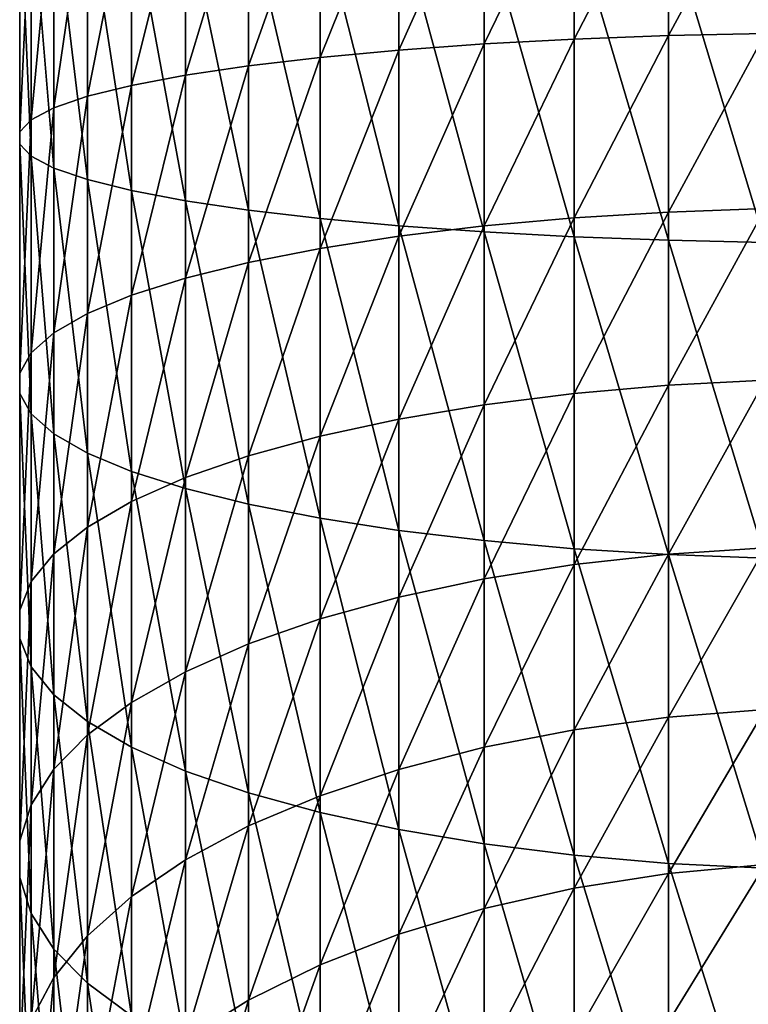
# Model space of a CAD drawing. Header units: metres. Extents: x -99 to 99, y -314 to 25.
# Tile 8 of 256: x -13 to -2, y -274 to -259. Entities that reach past the tile are written whole.
import ezdxf

# ---------------------------------------------------------------- set-up
doc = ezdxf.new("R2010")
doc.units = ezdxf.units.M
doc.layers.add('solid_K2442E1000C35', color=7, linetype='CONTINUOUS')

msp = doc.modelspace()

# ---------------------------------------------------------------- linework, layer by layer
at = {"layer": 'solid_K2442E1000C35'}
for points in [[(-5.834389, -259.167755, 280.628448), (-5.834389, -256.335022, 280.86203), (-4.446262, -256.311279, 280.263733)], [(-4.446262, -259.093201, 280.034302), (-5.834389, -259.167755, 280.628448), (-4.446262, -256.311279, 280.263733)], [(-4.446262, -259.093201, 280.034302), (-4.446262, -256.311279, 280.263733), (-2.998006, -256.294067, 279.830505)], [(-2.998006, -259.039185, 279.604126), (-4.446262, -259.093201, 280.034302), (-2.998006, -256.294067, 279.830505)], [(-2.998006, -259.039185, 279.604126), (-2.998006, -256.294067, 279.830505), (-1.509208, -256.28363, 279.568176)], [(-1.509208, -259.0065, 279.343628), (-2.998006, -259.039185, 279.604126), (-1.509208, -256.28363, 279.568176)], [(-10.427602, -259.647766, 284.452576), (-10.427602, -256.487976, 284.713165), (-9.455857, -256.442017, 283.556)], [(-9.455857, -259.50354, 283.303528), (-10.427602, -259.647766, 284.452576), (-9.455857, -256.442017, 283.556)], [(-9.455857, -259.50354, 283.303528), (-9.455857, -256.442017, 283.556), (-8.356239, -256.400848, 282.519379)], [(-8.356239, -259.374329, 282.27417), (-9.455857, -259.50354, 283.303528), (-8.356239, -256.400848, 282.519379)], [(-8.356239, -259.374329, 282.27417), (-8.356239, -256.400848, 282.519379), (-7.143617, -256.365021, 281.61734)], [(-7.143617, -259.261902, 281.378418), (-8.356239, -259.374329, 282.27417), (-7.143617, -256.365021, 281.61734)], [(-7.143617, -259.261902, 281.378418), (-7.143617, -256.365021, 281.61734), (-5.834389, -256.335022, 280.86203)], [(-5.834389, -259.167755, 280.628448), (-7.143617, -259.261902, 281.378418), (-5.834389, -256.335022, 280.86203)], [(-12.453864, -260.150238, 288.455811), (-12.453864, -256.648102, 288.744598), (-11.93681, -256.591705, 287.325134)], [(-11.93681, -259.973328, 287.046265), (-12.453864, -260.150238, 288.455811), (-11.93681, -256.591705, 287.325134)], [(-11.93681, -259.973328, 287.046265), (-11.93681, -256.591705, 287.325134), (-11.25833, -256.538116, 285.97522)], [(-11.25833, -259.805054, 285.705811), (-11.93681, -259.973328, 287.046265), (-11.25833, -256.538116, 285.97522)], [(-11.25833, -259.805054, 285.705811), (-11.25833, -256.538116, 285.97522), (-10.427602, -256.487976, 284.713165)], [(-10.427602, -259.647766, 284.452576), (-11.25833, -259.805054, 285.705811), (-10.427602, -256.487976, 284.713165)], [(-12.978006, -260.520447, 291.405212), (-12.978006, -256.766052, 291.714813), (-12.802501, -256.706482, 290.214478)], [(-12.802501, -260.333435, 289.915375), (-12.978006, -260.520447, 291.405212), (-12.802501, -256.706482, 290.214478)], [(-12.978006, -260.70871, 292.905212), (-12.978006, -256.82605, 293.225403), (-12.978006, -256.766052, 291.714813)], [(-12.978006, -260.520447, 291.405212), (-12.978006, -260.70871, 292.905212), (-12.978006, -256.766052, 291.714813)], [(-12.802501, -260.333435, 289.915375), (-12.802501, -256.706482, 290.214478), (-12.453864, -256.648102, 288.744598)], [(-12.453864, -260.150238, 288.455811), (-12.802501, -260.333435, 289.915375), (-12.453864, -256.648102, 288.744598)], [(-12.802501, -260.895721, 294.39505), (-12.802501, -256.885651, 294.725769), (-12.978006, -256.82605, 293.225403)], [(-12.978006, -260.70871, 292.905212), (-12.802501, -260.895721, 294.39505), (-12.978006, -256.82605, 293.225403)], [(-12.453864, -261.078918, 295.854614), (-12.453864, -256.944031, 296.195618), (-12.802501, -256.885651, 294.725769)], [(-12.802501, -260.895721, 294.39505), (-12.453864, -261.078918, 295.854614), (-12.802501, -256.885651, 294.725769)], [(-11.93681, -261.255859, 297.26416), (-11.93681, -257.000397, 297.615082), (-12.453864, -256.944031, 296.195618)], [(-12.453864, -261.078918, 295.854614), (-11.93681, -261.255859, 297.26416), (-12.453864, -256.944031, 296.195618)], [(-11.25833, -261.424103, 298.604614), (-11.25833, -257.054016, 298.964996), (-11.93681, -257.000397, 297.615082)], [(-11.93681, -261.255859, 297.26416), (-11.25833, -261.424103, 298.604614), (-11.93681, -257.000397, 297.615082)], [(-10.427602, -261.58139, 299.857819), (-10.427602, -257.104126, 300.227051), (-11.25833, -257.054016, 298.964996)], [(-11.25833, -261.424103, 298.604614), (-10.427602, -261.58139, 299.857819), (-11.25833, -257.054016, 298.964996)], [(-9.455857, -261.725616, 301.006897), (-9.455857, -257.150085, 301.384216), (-10.427602, -257.104126, 300.227051)], [(-10.427602, -261.58139, 299.857819), (-9.455857, -261.725616, 301.006897), (-10.427602, -257.104126, 300.227051)], [(-8.356239, -261.854828, 302.036255), (-8.356239, -257.191254, 302.420837), (-9.455857, -257.150085, 301.384216)], [(-9.455857, -261.725616, 301.006897), (-8.356239, -261.854828, 302.036255), (-9.455857, -257.150085, 301.384216)], [(-7.143617, -261.967255, 302.932007), (-7.143617, -257.227081, 303.322906), (-8.356239, -257.191254, 302.420837)], [(-8.356239, -261.854828, 302.036255), (-7.143617, -261.967255, 302.932007), (-8.356239, -257.191254, 302.420837)], [(-5.834389, -262.061401, 303.681976), (-5.834389, -257.25708, 304.078186), (-7.143617, -257.227081, 303.322906)], [(-7.143617, -261.967255, 302.932007), (-5.834389, -262.061401, 303.681976), (-7.143617, -257.227081, 303.322906)], [(-4.446262, -262.135986, 304.276093), (-4.446262, -257.280853, 304.676483), (-5.834389, -257.25708, 304.078186)], [(-5.834389, -262.061401, 303.681976), (-4.446262, -262.135986, 304.276093), (-5.834389, -257.25708, 304.078186)], [(-2.998006, -262.189972, 304.706299), (-2.998006, -257.298065, 305.109741), (-4.446262, -257.280853, 304.676483)], [(-4.446262, -262.135986, 304.276093), (-2.998006, -262.189972, 304.706299), (-4.446262, -257.280853, 304.676483)], [(-1.509208, -262.222656, 304.966797), (-1.509208, -257.308472, 305.37204), (-2.998006, -257.298065, 305.109741)], [(-2.998006, -262.189972, 304.706299), (-1.509208, -262.222656, 304.966797), (-2.998006, -257.298065, 305.109741)], [(-4.446262, -261.84552, 279.569092), (-4.446262, -259.093201, 280.034302), (-2.998006, -259.039185, 279.604126)], [(-2.998006, -261.755127, 279.14502), (-4.446262, -261.84552, 279.569092), (-2.998006, -259.039185, 279.604126)], [(-2.998006, -261.755127, 279.14502), (-2.998006, -259.039185, 279.604126), (-1.509208, -259.0065, 279.343628)], [(-1.509208, -261.700378, 278.888275), (-2.998006, -261.755127, 279.14502), (-1.509208, -259.0065, 279.343628)], [(-7.143617, -262.12796, 280.893982), (-7.143617, -259.261902, 281.378418), (-5.834389, -259.167755, 280.628448)], [(-5.834389, -261.970367, 280.154694), (-7.143617, -262.12796, 280.893982), (-5.834389, -259.167755, 280.628448)], [(-5.834389, -261.970367, 280.154694), (-5.834389, -259.167755, 280.628448), (-4.446262, -259.093201, 280.034302)], [(-4.446262, -261.84552, 279.569092), (-5.834389, -261.970367, 280.154694), (-4.446262, -259.093201, 280.034302)], [(-8.356239, -262.316162, 281.776886), (-8.356239, -259.374329, 282.27417), (-7.143617, -259.261902, 281.378418)], [(-7.143617, -262.12796, 280.893982), (-8.356239, -262.316162, 281.776886), (-7.143617, -259.261902, 281.378418)], [(-10.427602, -262.773926, 283.924164), (-10.427602, -259.647766, 284.452576), (-9.455857, -259.50354, 283.303528)], [(-9.455857, -262.532471, 282.791534), (-10.427602, -262.773926, 283.924164), (-9.455857, -259.50354, 283.303528)], [(-9.455857, -262.532471, 282.791534), (-9.455857, -259.50354, 283.303528), (-8.356239, -259.374329, 282.27417)], [(-8.356239, -262.316162, 281.776886), (-9.455857, -262.532471, 282.791534), (-8.356239, -259.374329, 282.27417)], [(-11.25833, -263.037262, 285.159454), (-11.25833, -259.805054, 285.705811), (-10.427602, -259.647766, 284.452576)], [(-10.427602, -262.773926, 283.924164), (-11.25833, -263.037262, 285.159454), (-10.427602, -259.647766, 284.452576)], [(-11.93681, -263.318939, 286.480743), (-11.93681, -259.973328, 287.046265), (-11.25833, -259.805054, 285.705811)], [(-11.25833, -263.037262, 285.159454), (-11.93681, -263.318939, 286.480743), (-11.25833, -259.805054, 285.705811)], [(-12.453864, -263.615112, 287.870117), (-12.453864, -260.150238, 288.455811), (-11.93681, -259.973328, 287.046265)], [(-11.93681, -263.318939, 286.480743), (-12.453864, -263.615112, 287.870117), (-11.93681, -259.973328, 287.046265)], [(-12.802501, -263.921814, 289.308807), (-12.802501, -260.333435, 289.915375), (-12.453864, -260.150238, 288.455811)], [(-12.453864, -263.615112, 287.870117), (-12.802501, -263.921814, 289.308807), (-12.453864, -260.150238, 288.455811)], [(-12.978006, -264.234894, 290.777344), (-12.978006, -260.520447, 291.405212), (-12.802501, -260.333435, 289.915375)], [(-12.802501, -263.921814, 289.308807), (-12.978006, -264.234894, 290.777344), (-12.802501, -260.333435, 289.915375)], [(-12.978006, -264.550079, 292.25589), (-12.978006, -260.70871, 292.905212), (-12.978006, -260.520447, 291.405212)], [(-12.978006, -264.234894, 290.777344), (-12.978006, -264.550079, 292.25589), (-12.978006, -260.520447, 291.405212)], [(-12.802501, -264.863129, 293.724426), (-12.802501, -260.895721, 294.39505), (-12.978006, -260.70871, 292.905212)], [(-12.978006, -264.550079, 292.25589), (-12.802501, -264.863129, 293.724426), (-12.978006, -260.70871, 292.905212)], [(-12.453864, -265.16983, 295.163116), (-12.453864, -261.078918, 295.854614), (-12.802501, -260.895721, 294.39505)], [(-12.802501, -264.863129, 293.724426), (-12.453864, -265.16983, 295.163116), (-12.802501, -260.895721, 294.39505)], [(-11.93681, -265.466034, 296.55249), (-11.93681, -261.255859, 297.26416), (-12.453864, -261.078918, 295.854614)], [(-12.453864, -265.16983, 295.163116), (-11.93681, -265.466034, 296.55249), (-12.453864, -261.078918, 295.854614)], [(-11.25833, -265.747681, 297.873779), (-11.25833, -261.424103, 298.604614), (-11.93681, -261.255859, 297.26416)], [(-11.93681, -265.466034, 296.55249), (-11.25833, -265.747681, 297.873779), (-11.93681, -261.255859, 297.26416)], [(-10.427602, -266.011017, 299.10907), (-10.427602, -261.58139, 299.857819), (-11.25833, -261.424103, 298.604614)], [(-11.25833, -265.747681, 297.873779), (-10.427602, -266.011017, 299.10907), (-11.25833, -261.424103, 298.604614)], [(-9.455857, -266.252472, 300.241699), (-9.455857, -261.725616, 301.006897), (-10.427602, -261.58139, 299.857819)], [(-10.427602, -266.011017, 299.10907), (-9.455857, -266.252472, 300.241699), (-10.427602, -261.58139, 299.857819)], [(-8.356239, -266.468781, 301.256348), (-8.356239, -261.854828, 302.036255), (-9.455857, -261.725616, 301.006897)], [(-9.455857, -266.252472, 300.241699), (-8.356239, -266.468781, 301.256348), (-9.455857, -261.725616, 301.006897)], [(-4.446262, -264.548279, 278.871399), (-4.446262, -261.84552, 279.569092), (-2.998006, -261.755127, 279.14502)], [(-2.998006, -264.42215, 278.456573), (-4.446262, -264.548279, 278.871399), (-2.998006, -261.755127, 279.14502)], [(-2.998006, -264.42215, 278.456573), (-2.998006, -261.755127, 279.14502), (-1.509208, -261.700378, 278.888275)], [(-1.509208, -264.345764, 278.205414), (-2.998006, -264.42215, 278.456573), (-1.509208, -261.700378, 278.888275)], [(-7.143617, -266.657013, 302.139282), (-7.143617, -261.967255, 302.932007), (-8.356239, -261.854828, 302.036255)], [(-8.356239, -266.468781, 301.256348), (-7.143617, -266.657013, 302.139282), (-8.356239, -261.854828, 302.036255)], [(-5.834389, -264.722473, 279.444275), (-5.834389, -261.970367, 280.154694), (-4.446262, -261.84552, 279.569092)], [(-4.446262, -264.548279, 278.871399), (-5.834389, -264.722473, 279.444275), (-4.446262, -261.84552, 279.569092)], [(-5.834389, -266.814606, 302.87854), (-5.834389, -262.061401, 303.681976), (-7.143617, -261.967255, 302.932007)], [(-7.143617, -266.657013, 302.139282), (-5.834389, -266.814606, 302.87854), (-7.143617, -261.967255, 302.932007)], [(-7.143617, -264.942413, 280.16748), (-7.143617, -262.12796, 280.893982), (-5.834389, -261.970367, 280.154694)], [(-5.834389, -264.722473, 279.444275), (-7.143617, -264.942413, 280.16748), (-5.834389, -261.970367, 280.154694)], [(-4.446262, -266.939453, 303.464172), (-4.446262, -262.135986, 304.276093), (-5.834389, -262.061401, 303.681976)], [(-5.834389, -266.814606, 302.87854), (-4.446262, -266.939453, 303.464172), (-5.834389, -262.061401, 303.681976)], [(-8.356239, -265.205048, 281.031189), (-8.356239, -262.316162, 281.776886), (-7.143617, -262.12796, 280.893982)], [(-7.143617, -264.942413, 280.16748), (-8.356239, -265.205048, 281.031189), (-7.143617, -262.12796, 280.893982)], [(-2.998006, -267.029846, 303.888214), (-2.998006, -262.189972, 304.706299), (-4.446262, -262.135986, 304.276093)], [(-4.446262, -266.939453, 303.464172), (-2.998006, -267.029846, 303.888214), (-4.446262, -262.135986, 304.276093)], [(-1.509208, -267.084564, 304.144958), (-1.509208, -262.222656, 304.966797), (-2.998006, -262.189972, 304.706299)], [(-2.998006, -267.029846, 303.888214), (-1.509208, -267.084564, 304.144958), (-2.998006, -262.189972, 304.706299)], [(-9.455857, -265.506866, 282.023743), (-9.455857, -262.532471, 282.791534), (-8.356239, -262.316162, 281.776886)], [(-8.356239, -265.205048, 281.031189), (-9.455857, -265.506866, 282.023743), (-8.356239, -262.316162, 281.776886)], [(-10.427602, -265.843811, 283.131714), (-10.427602, -262.773926, 283.924164), (-9.455857, -262.532471, 282.791534)], [(-9.455857, -265.506866, 282.023743), (-10.427602, -265.843811, 283.131714), (-9.455857, -262.532471, 282.791534)], [(-11.25833, -266.211273, 284.340149), (-11.25833, -263.037262, 285.159454), (-10.427602, -262.773926, 283.924164)], [(-10.427602, -265.843811, 283.131714), (-11.25833, -266.211273, 284.340149), (-10.427602, -262.773926, 283.924164)], [(-11.93681, -266.604309, 285.63266), (-11.93681, -263.318939, 286.480743), (-11.25833, -263.037262, 285.159454)], [(-11.25833, -266.211273, 284.340149), (-11.93681, -266.604309, 285.63266), (-11.25833, -263.037262, 285.159454)], [(-12.453864, -267.017609, 286.991821), (-12.453864, -263.615112, 287.870117), (-11.93681, -263.318939, 286.480743)], [(-11.93681, -266.604309, 285.63266), (-12.453864, -267.017609, 286.991821), (-11.93681, -263.318939, 286.480743)], [(-12.802501, -267.445587, 288.3992), (-12.802501, -263.921814, 289.308807), (-12.453864, -263.615112, 287.870117)], [(-12.453864, -267.017609, 286.991821), (-12.802501, -267.445587, 288.3992), (-12.453864, -263.615112, 287.870117)], [(-12.978006, -267.882446, 289.835785), (-12.978006, -264.234894, 290.777344), (-12.802501, -263.921814, 289.308807)], [(-12.802501, -267.445587, 288.3992), (-12.978006, -267.882446, 289.835785), (-12.802501, -263.921814, 289.308807)], [(-12.978006, -268.322266, 291.282166), (-12.978006, -264.550079, 292.25589), (-12.978006, -264.234894, 290.777344)], [(-12.978006, -267.882446, 289.835785), (-12.978006, -268.322266, 291.282166), (-12.978006, -264.234894, 290.777344)], [(-2.998006, -267.020935, 277.543762), (-2.998006, -264.42215, 278.456573), (-1.509208, -264.345764, 278.205414)], [(-1.509208, -266.923462, 277.299988), (-2.998006, -267.020935, 277.543762), (-1.509208, -264.345764, 278.205414)], [(-4.446262, -267.181915, 277.94635), (-4.446262, -264.548279, 278.871399), (-2.998006, -264.42215, 278.456573)], [(-2.998006, -267.020935, 277.543762), (-4.446262, -267.181915, 277.94635), (-2.998006, -264.42215, 278.456573)], [(-12.802501, -268.759125, 292.71875), (-12.802501, -264.863129, 293.724426), (-12.978006, -264.550079, 292.25589)], [(-12.978006, -268.322266, 291.282166), (-12.802501, -268.759125, 292.71875), (-12.978006, -264.550079, 292.25589)], [(-5.834389, -267.404205, 278.502319), (-5.834389, -264.722473, 279.444275), (-4.446262, -264.548279, 278.871399)], [(-4.446262, -267.181915, 277.94635), (-5.834389, -267.404205, 278.502319), (-4.446262, -264.548279, 278.871399)], [(-7.143617, -267.684845, 279.204163), (-7.143617, -264.942413, 280.16748), (-5.834389, -264.722473, 279.444275)], [(-5.834389, -267.404205, 278.502319), (-7.143617, -267.684845, 279.204163), (-5.834389, -264.722473, 279.444275)], [(-12.453864, -269.187103, 294.126129), (-12.453864, -265.16983, 295.163116), (-12.802501, -264.863129, 293.724426)], [(-12.802501, -268.759125, 292.71875), (-12.453864, -269.187103, 294.126129), (-12.802501, -264.863129, 293.724426)], [(-8.356239, -268.02002, 280.042419), (-8.356239, -265.205048, 281.031189), (-7.143617, -264.942413, 280.16748)], [(-7.143617, -267.684845, 279.204163), (-8.356239, -268.02002, 280.042419), (-7.143617, -264.942413, 280.16748)], [(-11.93681, -269.600403, 295.485291), (-11.93681, -265.466034, 296.55249), (-12.453864, -265.16983, 295.163116)], [(-12.453864, -269.187103, 294.126129), (-11.93681, -269.600403, 295.485291), (-12.453864, -265.16983, 295.163116)], [(-9.455857, -268.405182, 281.005707), (-9.455857, -265.506866, 282.023743), (-8.356239, -265.205048, 281.031189)], [(-8.356239, -268.02002, 280.042419), (-9.455857, -268.405182, 281.005707), (-8.356239, -265.205048, 281.031189)], [(-11.25833, -269.993439, 296.777802), (-11.25833, -265.747681, 297.873779), (-11.93681, -265.466034, 296.55249)], [(-11.93681, -269.600403, 295.485291), (-11.25833, -269.993439, 296.777802), (-11.93681, -265.466034, 296.55249)], [(-10.427602, -268.835144, 282.080994), (-10.427602, -265.843811, 283.131714), (-9.455857, -265.506866, 282.023743)], [(-9.455857, -268.405182, 281.005707), (-10.427602, -268.835144, 282.080994), (-9.455857, -265.506866, 282.023743)], [(-10.427602, -270.360901, 297.986237), (-10.427602, -266.011017, 299.10907), (-11.25833, -265.747681, 297.873779)], [(-11.25833, -269.993439, 296.777802), (-10.427602, -270.360901, 297.986237), (-11.25833, -265.747681, 297.873779)], [(-11.25833, -269.304077, 283.253784), (-11.25833, -266.211273, 284.340149), (-10.427602, -265.843811, 283.131714)], [(-10.427602, -268.835144, 282.080994), (-11.25833, -269.304077, 283.253784), (-10.427602, -265.843811, 283.131714)], [(-9.455857, -270.697845, 299.094208), (-9.455857, -266.252472, 300.241699), (-10.427602, -266.011017, 299.10907)], [(-10.427602, -270.360901, 297.986237), (-9.455857, -270.697845, 299.094208), (-10.427602, -266.011017, 299.10907)], [(-11.93681, -269.805634, 284.508209), (-11.93681, -266.604309, 285.63266), (-11.25833, -266.211273, 284.340149)], [(-11.25833, -269.304077, 283.253784), (-11.93681, -269.805634, 284.508209), (-11.25833, -266.211273, 284.340149)], [(-8.356239, -270.999664, 300.086761), (-8.356239, -266.468781, 301.256348), (-9.455857, -266.252472, 300.241699)], [(-9.455857, -270.697845, 299.094208), (-8.356239, -270.999664, 300.086761), (-9.455857, -266.252472, 300.241699)], [(-7.143617, -271.262299, 300.95047), (-7.143617, -266.657013, 302.139282), (-8.356239, -266.468781, 301.256348)], [(-8.356239, -270.999664, 300.086761), (-7.143617, -271.262299, 300.95047), (-8.356239, -266.468781, 301.256348)], [(-12.453864, -270.333069, 285.827271), (-12.453864, -267.017609, 286.991821), (-11.93681, -266.604309, 285.63266)], [(-11.93681, -269.805634, 284.508209), (-12.453864, -270.333069, 285.827271), (-11.93681, -266.604309, 285.63266)], [(-5.834389, -271.482239, 301.673676), (-5.834389, -266.814606, 302.87854), (-7.143617, -266.657013, 302.139282)], [(-7.143617, -271.262299, 300.95047), (-5.834389, -271.482239, 301.673676), (-7.143617, -266.657013, 302.139282)], [(-4.446262, -271.656433, 302.246552), (-4.446262, -266.939453, 303.464172), (-5.834389, -266.814606, 302.87854)], [(-5.834389, -271.482239, 301.673676), (-4.446262, -271.656433, 302.246552), (-5.834389, -266.814606, 302.87854)], [(-2.998006, -269.532654, 276.413147), (-2.998006, -267.020935, 277.543762), (-1.509208, -266.923462, 277.299988)], [(-1.509208, -269.414795, 276.178589), (-2.998006, -269.532654, 276.413147), (-1.509208, -266.923462, 277.299988)], [(-12.802501, -270.879211, 287.193146), (-12.802501, -267.445587, 288.3992), (-12.453864, -267.017609, 286.991821)], [(-12.453864, -270.333069, 285.827271), (-12.802501, -270.879211, 287.193146), (-12.453864, -267.017609, 286.991821)], [(-2.998006, -271.782562, 302.661377), (-2.998006, -267.029846, 303.888214), (-4.446262, -266.939453, 303.464172)], [(-4.446262, -271.656433, 302.246552), (-2.998006, -271.782562, 302.661377), (-4.446262, -266.939453, 303.464172)], [(-4.446262, -269.727295, 276.800598), (-4.446262, -267.181915, 277.94635), (-2.998006, -267.020935, 277.543762)], [(-2.998006, -269.532654, 276.413147), (-4.446262, -269.727295, 276.800598), (-2.998006, -267.020935, 277.543762)], [(-1.509208, -271.858948, 302.912537), (-1.509208, -267.084564, 304.144958), (-2.998006, -267.029846, 303.888214)], [(-2.998006, -271.782562, 302.661377), (-1.509208, -271.858948, 302.912537), (-2.998006, -267.029846, 303.888214)], [(-5.834389, -269.996094, 277.335632), (-5.834389, -267.404205, 278.502319), (-4.446262, -267.181915, 277.94635)], [(-4.446262, -269.727295, 276.800598), (-5.834389, -269.996094, 277.335632), (-4.446262, -267.181915, 277.94635)], [(-12.978006, -271.436676, 288.587341), (-12.978006, -267.882446, 289.835785), (-12.802501, -267.445587, 288.3992)], [(-12.802501, -270.879211, 287.193146), (-12.978006, -271.436676, 288.587341), (-12.802501, -267.445587, 288.3992)], [(-7.143617, -270.335419, 278.011078), (-7.143617, -267.684845, 279.204163), (-5.834389, -267.404205, 278.502319)], [(-5.834389, -269.996094, 277.335632), (-7.143617, -270.335419, 278.011078), (-5.834389, -267.404205, 278.502319)], [(-8.356239, -270.740662, 278.81778), (-8.356239, -268.02002, 280.042419), (-7.143617, -267.684845, 279.204163)], [(-7.143617, -270.335419, 278.011078), (-8.356239, -270.740662, 278.81778), (-7.143617, -267.684845, 279.204163)], [(-12.978006, -271.997955, 289.991058), (-12.978006, -268.322266, 291.282166), (-12.978006, -267.882446, 289.835785)], [(-12.978006, -271.436676, 288.587341), (-12.978006, -271.997955, 289.991058), (-12.978006, -267.882446, 289.835785)], [(-9.455857, -271.20639, 279.744812), (-9.455857, -268.405182, 281.005707), (-8.356239, -268.02002, 280.042419)], [(-8.356239, -270.740662, 278.81778), (-9.455857, -271.20639, 279.744812), (-8.356239, -268.02002, 280.042419)], [(-12.802501, -272.55542, 291.385284), (-12.802501, -268.759125, 292.71875), (-12.978006, -268.322266, 291.282166)], [(-12.978006, -271.997955, 289.991058), (-12.802501, -272.55542, 291.385284), (-12.978006, -268.322266, 291.282166)], [(-10.427602, -271.726257, 280.779633), (-10.427602, -268.835144, 282.080994), (-9.455857, -268.405182, 281.005707)], [(-9.455857, -271.20639, 279.744812), (-10.427602, -271.726257, 280.779633), (-9.455857, -268.405182, 281.005707)], [(-12.453864, -273.101563, 292.75116), (-12.453864, -269.187103, 294.126129), (-12.802501, -268.759125, 292.71875)], [(-12.802501, -272.55542, 291.385284), (-12.453864, -273.101563, 292.75116), (-12.802501, -268.759125, 292.71875)], [(-11.25833, -272.293274, 281.908295), (-11.25833, -269.304077, 283.253784), (-10.427602, -268.835144, 282.080994)], [(-10.427602, -271.726257, 280.779633), (-11.25833, -272.293274, 281.908295), (-10.427602, -268.835144, 282.080994)], [(-11.93681, -273.628998, 294.070221), (-11.93681, -269.600403, 295.485291), (-12.453864, -269.187103, 294.126129)], [(-12.453864, -273.101563, 292.75116), (-11.93681, -273.628998, 294.070221), (-12.453864, -269.187103, 294.126129)], [(-11.93681, -272.899719, 283.115479), (-11.93681, -269.805634, 284.508209), (-11.25833, -269.304077, 283.253784)], [(-11.25833, -272.293274, 281.908295), (-11.93681, -272.899719, 283.115479), (-11.25833, -269.304077, 283.253784)], [(-2.998006, -271.939087, 275.072998), (-2.998006, -269.532654, 276.413147), (-1.509208, -269.414795, 276.178589)], [(-1.509208, -271.801727, 274.849304), (-2.998006, -271.939087, 275.072998), (-1.509208, -269.414795, 276.178589)], [(-11.25833, -274.130585, 295.324615), (-11.25833, -269.993439, 296.777802), (-11.93681, -269.600403, 295.485291)], [(-11.93681, -273.628998, 294.070221), (-11.25833, -274.130585, 295.324615), (-11.93681, -269.600403, 295.485291)], [(-4.446262, -272.165985, 275.442474), (-4.446262, -269.727295, 276.800598), (-2.998006, -269.532654, 276.413147)], [(-2.998006, -271.939087, 275.072998), (-4.446262, -272.165985, 275.442474), (-2.998006, -269.532654, 276.413147)], [(-12.453864, -273.537445, 284.384888), (-12.453864, -270.333069, 285.827271), (-11.93681, -269.805634, 284.508209)], [(-11.93681, -272.899719, 283.115479), (-12.453864, -273.537445, 284.384888), (-11.93681, -269.805634, 284.508209)], [(-5.834389, -272.479309, 275.952728), (-5.834389, -269.996094, 277.335632), (-4.446262, -269.727295, 276.800598)], [(-4.446262, -272.165985, 275.442474), (-5.834389, -272.479309, 275.952728), (-4.446262, -269.727295, 276.800598)], [(-10.427602, -274.599518, 296.497406), (-10.427602, -270.360901, 297.986237), (-11.25833, -269.993439, 296.777802)], [(-11.25833, -274.130585, 295.324615), (-10.427602, -274.599518, 296.497406), (-11.25833, -269.993439, 296.777802)], [(-7.143617, -272.874878, 276.596832), (-7.143617, -270.335419, 278.011078), (-5.834389, -269.996094, 277.335632)], [(-5.834389, -272.479309, 275.952728), (-7.143617, -272.874878, 276.596832), (-5.834389, -269.996094, 277.335632)], [(-12.802501, -274.197784, 285.699341), (-12.802501, -270.879211, 287.193146), (-12.453864, -270.333069, 285.827271)], [(-12.453864, -273.537445, 284.384888), (-12.802501, -274.197784, 285.699341), (-12.453864, -270.333069, 285.827271)], [(-9.455857, -275.029449, 297.572723), (-9.455857, -270.697845, 299.094208), (-10.427602, -270.360901, 297.986237)], [(-10.427602, -274.599518, 296.497406), (-9.455857, -275.029449, 297.572723), (-10.427602, -270.360901, 297.986237)], [(-8.356239, -273.34729, 277.36615), (-8.356239, -270.740662, 278.81778), (-7.143617, -270.335419, 278.011078)], [(-7.143617, -272.874878, 276.596832), (-8.356239, -273.34729, 277.36615), (-7.143617, -270.335419, 278.011078)], [(-8.356239, -275.414642, 298.536011), (-8.356239, -270.999664, 300.086761), (-9.455857, -270.697845, 299.094208)], [(-9.455857, -275.029449, 297.572723), (-8.356239, -275.414642, 298.536011), (-9.455857, -270.697845, 299.094208)], [(-9.455857, -273.890167, 278.250183), (-9.455857, -271.20639, 279.744812), (-8.356239, -270.740662, 278.81778)], [(-8.356239, -273.34729, 277.36615), (-9.455857, -273.890167, 278.250183), (-8.356239, -270.740662, 278.81778)], [(-12.978006, -274.871857, 287.041107), (-12.978006, -271.436676, 288.587341), (-12.802501, -270.879211, 287.193146)], [(-12.802501, -274.197784, 285.699341), (-12.978006, -274.871857, 287.041107), (-12.802501, -270.879211, 287.193146)], [(-7.143617, -275.749786, 299.374237), (-7.143617, -271.262299, 300.95047), (-8.356239, -270.999664, 300.086761)], [(-8.356239, -275.414642, 298.536011), (-7.143617, -275.749786, 299.374237), (-8.356239, -270.999664, 300.086761)], [(-10.427602, -274.496185, 279.237061), (-10.427602, -271.726257, 280.779633), (-9.455857, -271.20639, 279.744812)], [(-9.455857, -273.890167, 278.250183), (-10.427602, -274.496185, 279.237061), (-9.455857, -271.20639, 279.744812)], [(-5.834389, -276.030426, 300.076111), (-5.834389, -271.482239, 301.673676), (-7.143617, -271.262299, 300.95047)], [(-7.143617, -275.749786, 299.374237), (-5.834389, -276.030426, 300.076111), (-7.143617, -271.262299, 300.95047)], [(-12.978006, -275.550507, 288.391968), (-12.978006, -271.997955, 289.991058), (-12.978006, -271.436676, 288.587341)], [(-12.978006, -274.871857, 287.041107), (-12.978006, -275.550507, 288.391968), (-12.978006, -271.436676, 288.587341)], [(-4.446262, -276.252747, 300.63208), (-4.446262, -271.656433, 302.246552), (-5.834389, -271.482239, 301.673676)], [(-5.834389, -276.030426, 300.076111), (-4.446262, -276.252747, 300.63208), (-5.834389, -271.482239, 301.673676)], [(-11.25833, -275.157135, 280.313354), (-11.25833, -272.293274, 281.908295), (-10.427602, -271.726257, 280.779633)], [(-10.427602, -274.496185, 279.237061), (-11.25833, -275.157135, 280.313354), (-10.427602, -271.726257, 280.779633)], [(-2.998006, -276.413727, 301.034668), (-2.998006, -271.782562, 302.661377), (-4.446262, -271.656433, 302.246552)], [(-4.446262, -276.252747, 300.63208), (-2.998006, -276.413727, 301.034668), (-4.446262, -271.656433, 302.246552)], [(-1.509208, -276.511169, 301.278412), (-1.509208, -271.858948, 302.912537), (-2.998006, -271.782562, 302.661377)], [(-2.998006, -276.413727, 301.034668), (-1.509208, -276.511169, 301.278412), (-2.998006, -271.782562, 302.661377)], [(-2.998006, -274.222809, 273.53299), (-2.998006, -271.939087, 275.072998), (-1.509208, -271.801727, 274.849304)], [(-1.509208, -274.066895, 273.321777), (-2.998006, -274.222809, 273.53299), (-1.509208, -271.801727, 274.849304)], [(-12.802501, -276.224548, 289.733704), (-12.802501, -272.55542, 291.385284), (-12.978006, -271.997955, 289.991058)], [(-12.978006, -275.550507, 288.391968), (-12.802501, -276.224548, 289.733704), (-12.978006, -271.997955, 289.991058)], [(-4.446262, -274.480316, 273.881805), (-4.446262, -272.165985, 275.442474), (-2.998006, -271.939087, 275.072998)], [(-2.998006, -274.222809, 273.53299), (-4.446262, -274.480316, 273.881805), (-2.998006, -271.939087, 275.072998)], [(-5.834389, -274.835907, 274.363556), (-5.834389, -272.479309, 275.952728), (-4.446262, -272.165985, 275.442474)], [(-4.446262, -274.480316, 273.881805), (-5.834389, -274.835907, 274.363556), (-4.446262, -272.165985, 275.442474)], [(-11.93681, -275.864105, 281.4646), (-11.93681, -272.899719, 283.115479), (-11.25833, -272.293274, 281.908295)], [(-11.25833, -275.157135, 280.313354), (-11.93681, -275.864105, 281.4646), (-11.25833, -272.293274, 281.908295)], [(-7.143617, -275.284821, 274.97171), (-7.143617, -272.874878, 276.596832), (-5.834389, -272.479309, 275.952728)], [(-5.834389, -274.835907, 274.363556), (-7.143617, -275.284821, 274.97171), (-5.834389, -272.479309, 275.952728)], [(-12.453864, -276.884918, 291.048187), (-12.453864, -273.101563, 292.75116), (-12.802501, -272.55542, 291.385284)], [(-12.802501, -276.224548, 289.733704), (-12.453864, -276.884918, 291.048187), (-12.802501, -272.55542, 291.385284)], [(-12.453864, -276.607483, 282.67514), (-12.453864, -273.537445, 284.384888), (-11.93681, -272.899719, 283.115479)], [(-11.93681, -275.864105, 281.4646), (-12.453864, -276.607483, 282.67514), (-11.93681, -272.899719, 283.115479)], [(-8.356239, -275.820953, 275.698029), (-8.356239, -273.34729, 277.36615), (-7.143617, -272.874878, 276.596832)], [(-7.143617, -275.284821, 274.97171), (-8.356239, -275.820953, 275.698029), (-7.143617, -272.874878, 276.596832)], [(-11.93681, -277.522614, 292.317596), (-11.93681, -273.628998, 294.070221), (-12.453864, -273.101563, 292.75116)], [(-12.453864, -276.884918, 291.048187), (-11.93681, -277.522614, 292.317596), (-12.453864, -273.101563, 292.75116)], [(-9.455857, -276.437103, 276.532684), (-9.455857, -273.890167, 278.250183), (-8.356239, -273.34729, 277.36615)], [(-8.356239, -275.820953, 275.698029), (-9.455857, -276.437103, 276.532684), (-8.356239, -273.34729, 277.36615)], [(-12.802501, -277.377258, 283.92868), (-12.802501, -274.197784, 285.699341), (-12.453864, -273.537445, 284.384888)], [(-12.453864, -276.607483, 282.67514), (-12.802501, -277.377258, 283.92868), (-12.453864, -273.537445, 284.384888)], [(-11.25833, -278.129089, 293.52478), (-11.25833, -274.130585, 295.324615), (-11.93681, -273.628998, 294.070221)], [(-11.93681, -277.522614, 292.317596), (-11.25833, -278.129089, 293.52478), (-11.93681, -273.628998, 294.070221)], [(-10.427602, -277.124847, 277.464417), (-10.427602, -274.496185, 279.237061), (-9.455857, -273.890167, 278.250183)], [(-9.455857, -276.437103, 276.532684), (-10.427602, -277.124847, 277.464417), (-9.455857, -273.890167, 278.250183)]]:
    msp.add_3dface(points, dxfattribs=at)

doc.saveas('drawing.dxf')
